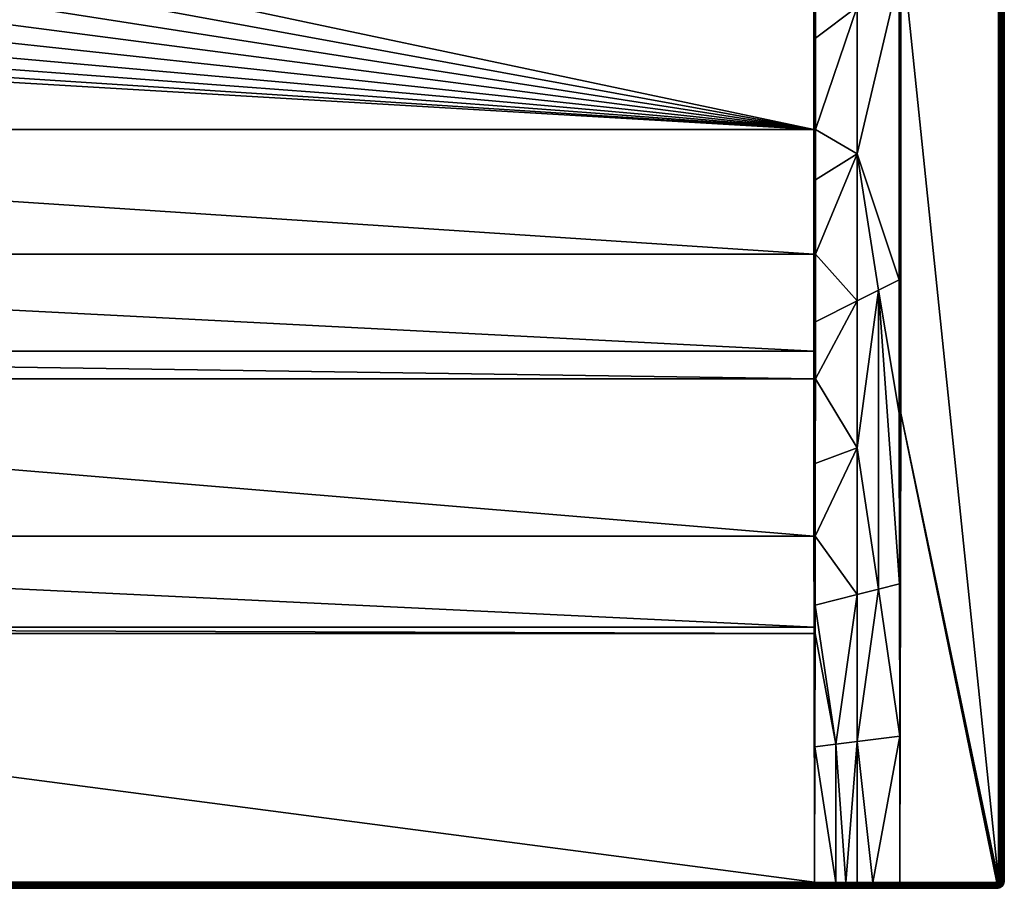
# Model space of a CAD drawing. Header units: centimetres. Extents: x 0 to 1200, y -700 to 0.
# Tile 18 of 19: x 681 to 1200, y -700 to -242. Entities that reach past the tile are written whole.
import ezdxf

# ---------------------------------------------------------------- set-up
doc = ezdxf.new("R2010")
doc.units = ezdxf.units.CM
doc.layers.get('0').update_dxf_attribs({"color": 133})

msp = doc.modelspace()

# ---------------------------------------------------------------- meshes
at = {"color": 254}
mesh = msp.add_polyface(dxfattribs=at)
corners = [(1122.51, -86.23, 22.5), (1113.66, -93.5, 19.55), (1122.5, -235.31, 22.5), (1111.73, -95.3, 18.91), (1144.54, -67.77, 29.85), (1136.03, -74.98, 27.01), (1144.54, -199.08, 29.85), (1130.51, -79.65, 25.17), (1123.85, -85.12, 22.95), (1200, -4, 27), (1200, -696, 0), (1200, -4, 0), (1145.49, -199.08, 30), (1197, -4, 30), (1145.49, -67.77, 30), (1127.81, -66.56, 26.38), (1117.22, -78.3, 22.42), (1119.49, -80.51, 22.24), (1133.44, -72.19, 26.38), (1144.45, -65.06, 29.88), (1121.7, -82.78, 22.42), (1110.03, -93.45, 18.49), (1106.55, -89.97, 18.49), (1108.31, -91.69, 18.35), (1099.06, -101.84, 15.08), (1114.87, -76.14, 22.95), (1119.99, -69.97, 25.01), (1125.04, -63.98, 27.01), (1130.66, -69.34, 26.16), (1144.87, -65, 29.97), (1145.01, -67.77, 29.96), (1145.01, -199.08, 29.96), (1197.47, -696, 29.96), (1197.47, -4, 29.96), (1197.93, -696, 29.85), (1197.93, -4, 29.85), (1198.36, -696, 29.67), (1198.36, -4, 29.67), (1198.76, -696, 29.43), (1198.76, -4, 29.43), (1199.12, -696, 29.12), (1199.12, -4, 29.12), (1199.43, -696, 28.76), (1199.43, -4, 28.76), (1199.67, -696, 28.36), (1199.67, -4, 28.36), (1199.85, -696, 27.93), (1199.85, -4, 27.93), (1199.96, -696, 27.47), (1199.96, -4, 27.47), (1200, -696, 27)]
mesh.append_faces([[corners[k] for k in face] for face in [(0, 1, 2, 0), (2, 1, 3, 2), (4, 5, 6, 4), (6, 5, 7, 6), (6, 7, 8, 6), (2, 6, 0, 2), (0, 6, 8, 0), (9, 10, 11, 9), (12, 13, 14, 12), (15, 16, 17, 15), (7, 5, 18, 7), (18, 5, 4, 18), (18, 4, 19, 18), (8, 20, 0, 8), (0, 20, 21, 0), (0, 21, 1, 0), (16, 22, 17, 16), (17, 22, 23, 17), (17, 23, 20, 17), (20, 23, 24, 20), (20, 24, 21, 20), (25, 22, 16, 25), (25, 16, 26, 25), (26, 16, 15, 26), (26, 15, 27, 26), (8, 7, 20, 8), (20, 7, 18, 20), (20, 18, 17, 20), (17, 18, 28, 17), (17, 28, 15, 17), (29, 4, 30, 29), (6, 31, 4, 6), (4, 31, 30, 4), (31, 12, 14, 31), (31, 14, 30, 31), (13, 32, 33, 13), (33, 34, 35, 33), (35, 36, 37, 35), (37, 38, 39, 37), (39, 40, 41, 39), (41, 42, 43, 41), (43, 44, 45, 43), (45, 46, 47, 45), (47, 48, 49, 47), (49, 50, 9, 49)]], dxfattribs={"vtx3": -1, "color": 254})
mesh = msp.add_polyface(dxfattribs=at)
corners = [(1133.75, -384.63, 26.58), (1144.6, -379.2, 29.89), (1122.5, -312.79, 22.55), (1144.55, -218.83, 29.85), (1122.5, -235.31, 22.5), (1144.54, -199.08, 29.85), (1122.5, -622.58, 27.93), (1144.88, -619.77, 29.97), (1133.75, -542.33, 28), (1144.76, -539.56, 29.94), (1144.63, -449.44, 29.9), (1122.5, -467.72, 24.36), (1100.33, -514.28, 20.38), (1122.5, -545.16, 26), (1122.5, -390.26, 23.16), (1100.42, -431.39, 17.29), (1111.25, -624, 26.89), (1100.46, -365.73, 15.72), (1200, -696, 27), (1200, -696, 0), (1200, -4, 27), (1145.38, -449.44, 30), (1145, -697, 30), (1196, -697, 30), (1196.71, -696.71, 30), (1196.81, -696.59, 30), (1196.89, -696.45, 30), (1196.95, -696.31, 30), (1197, -696, 30), (1145.49, -199.08, 30), (1197, -4, 30), (1145, -449.44, 29.98), (1145.01, -199.08, 29.96), (1197.47, -696, 29.96), (1197.47, -4, 29.96), (1197.93, -696, 29.85), (1197.93, -4, 29.85), (1198.36, -696, 29.67), (1198.36, -4, 29.67), (1198.76, -696, 29.43), (1198.76, -4, 29.43), (1199.12, -696, 29.12), (1199.12, -4, 29.12), (1199.43, -696, 28.76), (1199.43, -4, 28.76), (1199.67, -696, 28.36), (1199.67, -4, 28.36), (1199.85, -696, 27.93), (1199.85, -4, 27.93), (1199.96, -696, 27.47), (1199.96, -4, 27.47)]
mesh.append_faces([[corners[k] for k in face] for face in [(0, 1, 2, 0), (2, 1, 3, 2), (2, 3, 4, 2), (4, 3, 5, 4), (6, 7, 8, 6), (8, 7, 9, 8), (8, 9, 0, 8), (0, 9, 10, 0), (0, 10, 1, 0), (11, 12, 13, 11), (14, 15, 11, 14), (16, 6, 13, 16), (13, 6, 8, 13), (13, 8, 11, 13), (11, 8, 0, 11), (11, 0, 14, 11), (14, 0, 2, 14), (14, 2, 17, 14), (18, 19, 20, 18), (21, 22, 23, 21), (24, 25, 21, 24), (21, 25, 26, 21), (26, 27, 21, 26), (21, 27, 28, 21), (21, 28, 29, 21), (29, 28, 30, 29), (7, 22, 31, 7), (7, 31, 9, 7), (5, 3, 32, 5), (32, 3, 1, 32), (32, 1, 31, 32), (31, 1, 10, 31), (31, 10, 9, 31), (22, 21, 31, 22), (31, 21, 29, 31), (31, 29, 32, 31), (30, 28, 33, 30), (34, 33, 35, 34), (36, 35, 37, 36), (38, 37, 39, 38), (40, 39, 41, 40), (42, 41, 43, 42), (44, 43, 45, 44), (46, 45, 47, 46), (48, 47, 49, 48), (50, 49, 18, 50)]], dxfattribs={"vtx3": -1, "color": 254})
mesh = msp.add_polyface(dxfattribs=at)
corners = [(663.52, -232.03, 15), (657.19, -242.3, 15), (1099.51, -300, 15), (1099.51, -237.16, 15), (671.07, -196.98, 15), (670.56, -209.04, 15), (668.02, -220.83, 15), (649.22, -251.36, 15), (639.84, -258.94, 15), (629.3, -264.82, 15), (617.93, -268.84, 15), (606.03, -270.88, 15), (100.49, -300, 15), (1099.52, -365.73, 15.57), (1100.46, -326.55, 15.38), (1122.5, -312.79, 22.55), (1100.46, -300, 15.15), (1122.5, -235.31, 22.5), (1100.46, -237.16, 15.15), (1100.46, -251.8, 15.15), (1100.46, -365.73, 15.72), (668.72, -202.92, 14.4), (668.47, -208.77, 14.4), (668.96, -208.83, 14.66), (667.24, -214.49, 14.4), (666.01, -220.21, 14.4), (666.48, -220.36, 14.66), (663.82, -225.65, 14.4), (662.08, -231.3, 14.66), (662.54, -231.53, 14.85), (666.97, -220.51, 14.85), (663.03, -231.78, 14.96), (669.48, -208.9, 14.85), (667.49, -220.67, 14.96), (670.01, -208.97, 14.96), (1099.99, -300, 15.04), (1099.99, -365.73, 15.61), (1099.99, -237.16, 15.04), (1100.46, -105.86, 15.15)]
mesh.append_faces([[corners[k] for k in face] for face in [(0, 1, 2, 0), (3, 4, 5, 3), (3, 5, 2, 3), (2, 5, 6, 2), (2, 6, 0, 2), (1, 7, 2, 1), (2, 7, 8, 2), (2, 8, 9, 2), (9, 10, 2, 9), (2, 10, 11, 2), (2, 11, 12, 2), (2, 12, 13, 2), (14, 15, 16, 14), (16, 15, 17, 16), (17, 18, 19, 17), (17, 19, 16, 17), (20, 15, 14, 20), (21, 22, 23, 21), (24, 25, 26, 24), (25, 27, 26, 25), (26, 27, 28, 26), (26, 28, 29, 26), (22, 24, 23, 22), (23, 24, 26, 23), (23, 26, 30, 23), (30, 26, 29, 30), (30, 29, 31, 30), (32, 23, 30, 32), (32, 30, 33, 32), (33, 30, 31, 33), (33, 31, 0, 33), (34, 32, 33, 34), (34, 33, 6, 34), (6, 33, 0, 6), (5, 34, 6, 5), (16, 35, 14, 16), (14, 35, 36, 14), (14, 36, 20, 14), (13, 36, 35, 13), (13, 35, 2, 13), (16, 19, 35, 16), (35, 19, 37, 35), (37, 3, 2, 37), (37, 2, 35, 37), (19, 18, 37, 19), (37, 18, 38, 37)]], dxfattribs={"vtx3": -1, "color": 254})
mesh = msp.add_polyface(dxfattribs=at)
corners = [(583.41, -246.94, 2.6), (571.57, -262.9, 14.4), (577.09, -264.85, 14.4), (587.41, -248.36, 2.6), (582.61, -266.8, 14.4), (591.59, -249.07, 2.6), (588.38, -267.79, 14.4), (595.76, -249.79, 2.6), (594.15, -268.78, 14.4), (600, -249.97, 2.6), (600, -268.78, 14.4), (594.1, -269.27, 14.66), (582.48, -267.28, 14.66), (571.36, -263.35, 14.66), (566.45, -260.05, 14.4), (561.34, -257.19, 14.4), (561.07, -257.6, 14.66), (556.79, -253.52, 14.4), (560.78, -258.03, 14.85), (551.53, -250.57, 14.85), (571.15, -263.83, 14.85), (560.47, -258.48, 14.96), (551.16, -250.96, 14.96), (550.78, -251.36, 15), (582.35, -267.78, 14.85), (570.93, -264.32, 14.96), (560.16, -258.94, 15), (605.9, -269.27, 14.66), (594.06, -269.79, 14.85), (582.21, -268.31, 14.96), (570.7, -264.82, 15), (605.94, -269.79, 14.85), (594.01, -270.33, 14.96), (582.07, -268.84, 15), (605.99, -270.33, 14.96), (593.97, -270.88, 15), (1099.99, -697.32, 29.81), (100.01, -697.32, 29.81), (100.01, -697.8, 29.72), (1099.99, -697.8, 29.72), (100.01, -698.26, 29.55), (1099.99, -698.26, 29.55), (100.01, -698.68, 29.31), (1099.99, -698.68, 29.31), (100.01, -699.06, 29.01)]
mesh.append_faces([[corners[k] for k in face] for face in [(0, 1, 2, 0), (3, 2, 4, 3), (5, 4, 6, 5), (7, 6, 8, 7), (9, 8, 10, 9), (10, 8, 11, 10), (6, 4, 12, 6), (2, 1, 13, 2), (14, 15, 16, 14), (15, 17, 16, 15), (1, 14, 13, 1), (13, 14, 16, 13), (13, 16, 18, 13), (18, 16, 19, 18), (4, 2, 12, 4), (12, 2, 13, 12), (12, 13, 20, 12), (20, 13, 18, 20), (20, 18, 21, 20), (21, 18, 22, 21), (21, 22, 23, 21), (8, 6, 11, 8), (11, 6, 12, 11), (11, 12, 24, 11), (24, 12, 20, 24), (24, 20, 25, 24), (25, 20, 21, 25), (25, 21, 26, 25), (26, 21, 23, 26), (27, 11, 28, 27), (28, 11, 24, 28), (28, 24, 29, 28), (29, 24, 25, 29), (29, 25, 30, 29), (30, 25, 26, 30), (31, 28, 32, 31), (32, 28, 29, 32), (32, 29, 33, 32), (33, 29, 30, 33), (34, 32, 35, 34), (35, 32, 33, 35), (36, 37, 38, 36), (39, 38, 40, 39), (41, 40, 42, 41), (43, 42, 44, 43)]], dxfattribs={"vtx3": -1, "color": 254})
mesh = msp.add_polyface(dxfattribs=at)
corners = [(604.24, -249.79, 2.6), (600, -268.78, 14.4), (605.85, -268.78, 14.4), (1099.52, -365.73, 15.57), (100.49, -300, 15), (100.48, -365.73, 15.57), (1099.55, -416.84, 16.81), (100.45, -416.84, 16.81), (1099.56, -431.39, 17.16), (100.44, -431.39, 17.16), (1099.66, -514.28, 20.3), (100.34, -514.28, 20.3), (1099.74, -562.25, 22.57), (100.26, -562.25, 22.57), (1099.74, -565.66, 22.73), (100.26, -565.66, 22.73), (1100, -696.83, 29.82), (100, -696.83, 29.82), (633.55, -260.05, 14.4), (628.43, -262.9, 14.4), (628.64, -263.35, 14.66), (622.91, -264.85, 14.4), (617.39, -266.8, 14.4), (617.52, -267.28, 14.66), (611.62, -267.79, 14.4), (605.9, -269.27, 14.66), (594.1, -269.27, 14.66), (605.94, -269.79, 14.85), (594.06, -269.79, 14.85), (617.65, -267.78, 14.85), (605.99, -270.33, 14.96), (594.01, -270.33, 14.96), (638.93, -257.6, 14.66), (628.85, -263.83, 14.85), (617.79, -268.31, 14.96), (606.03, -270.88, 15), (593.97, -270.88, 15), (639.22, -258.03, 14.85), (629.07, -264.32, 14.96), (617.93, -268.84, 15), (639.53, -258.48, 14.96), (629.3, -264.82, 15), (639.84, -258.94, 15), (100.01, -697.32, 29.81), (1099.99, -699.06, 29.01), (100.01, -699.06, 29.01), (100.01, -699.39, 28.64), (1099.99, -699.39, 28.64), (100.01, -699.65, 28.23), (1099.99, -699.65, 28.23), (100.01, -699.84, 27.79), (1099.99, -699.84, 27.79), (100.01, -699.96, 27.31), (1099.99, -699.96, 27.31), (100.01, -700, 26.83)]
mesh.append_faces([[corners[k] for k in face] for face in [(0, 1, 2, 0), (3, 4, 5, 3), (6, 5, 7, 6), (8, 7, 9, 8), (10, 9, 11, 10), (12, 11, 13, 12), (14, 13, 15, 14), (16, 15, 17, 16), (18, 19, 20, 18), (21, 22, 23, 21), (24, 2, 25, 24), (2, 1, 25, 2), (25, 1, 26, 25), (22, 24, 23, 22), (23, 24, 25, 23), (23, 25, 27, 23), (27, 25, 28, 27), (19, 21, 20, 19), (20, 21, 23, 20), (20, 23, 29, 20), (29, 23, 27, 29), (29, 27, 30, 29), (30, 27, 31, 30), (32, 18, 20, 32), (32, 20, 33, 32), (33, 20, 29, 33), (33, 29, 34, 33), (34, 29, 30, 34), (34, 30, 35, 34), (35, 30, 36, 35), (37, 32, 33, 37), (37, 33, 38, 37), (38, 33, 34, 38), (38, 34, 39, 38), (39, 34, 35, 39), (40, 37, 38, 40), (40, 38, 41, 40), (41, 38, 39, 41), (42, 40, 41, 42), (16, 17, 43, 16), (44, 45, 46, 44), (47, 46, 48, 47), (49, 48, 50, 49), (51, 50, 52, 51), (53, 52, 54, 53)]], dxfattribs={"vtx3": -1, "color": 254})
mesh = msp.add_polyface(dxfattribs=at)
corners = [(1099.52, -365.73, 15.57), (100.48, -365.73, 15.57), (1099.55, -416.84, 16.81), (100.45, -416.84, 16.81), (1099.56, -431.39, 17.16), (100.44, -431.39, 17.16), (1099.66, -514.28, 20.3), (100.34, -514.28, 20.3), (1099.74, -562.25, 22.57), (100.26, -562.25, 22.57), (1099.74, -565.66, 22.73), (100.26, -565.66, 22.73), (1100, -696.83, 29.82), (1111.25, -624, 26.89), (1100.14, -625.39, 25.98), (1111.25, -696.88, 29.87), (1122.5, -545.16, 26), (1100.33, -514.28, 20.38), (1100.28, -550.74, 22.08), (1100.25, -565.65, 22.77), (1100.46, -365.73, 15.72), (1100.44, -401.31, 16.57), (1122.5, -390.26, 23.16), (1100.42, -431.39, 17.29), (1122.5, -467.72, 24.36), (1100.37, -476.04, 18.95), (1116.42, -696.9, 29.89), (1122.5, -622.58, 27.93), (1100, -565.65, 22.74), (1100, -514.28, 20.32), (1099.99, -431.39, 17.19), (1099.99, -365.73, 15.61), (1099.99, -697.32, 29.81), (1100.01, -697.8, 29.72), (1100.01, -697.32, 29.81), (1116.42, -697.85, 29.77), (1116.42, -697.38, 29.87), (100.01, -697.32, 29.81)]
mesh.append_faces([[corners[k] for k in face] for face in [(0, 1, 2, 0), (2, 3, 4, 2), (4, 5, 6, 4), (6, 7, 8, 6), (8, 9, 10, 8), (10, 11, 12, 10), (13, 14, 15, 13), (15, 14, 12, 15), (16, 17, 18, 16), (16, 18, 13, 16), (13, 18, 19, 13), (13, 19, 14, 13), (20, 21, 22, 20), (22, 21, 23, 22), (24, 23, 25, 24), (24, 25, 17, 24), (15, 26, 13, 15), (13, 26, 27, 13), (12, 14, 28, 12), (14, 19, 28, 14), (28, 19, 18, 28), (28, 18, 29, 28), (18, 17, 29, 18), (29, 17, 25, 29), (29, 25, 30, 29), (10, 12, 28, 10), (10, 28, 8, 10), (8, 28, 29, 8), (8, 29, 6, 8), (6, 29, 30, 6), (6, 30, 4, 6), (25, 23, 30, 25), (30, 23, 21, 30), (30, 21, 31, 30), (20, 31, 21, 20), (4, 30, 2, 4), (2, 30, 31, 2), (2, 31, 0, 2), (32, 33, 34, 32), (32, 34, 12, 32), (15, 12, 34, 15), (34, 35, 36, 34), (34, 36, 15, 34), (15, 36, 26, 15), (12, 37, 32, 12)]], dxfattribs={"vtx3": -1, "color": 254})
mesh = msp.add_polyface(dxfattribs=at)
corners = [(1116.42, -696.9, 29.89), (1122.5, -696.92, 29.92), (1122.5, -622.58, 27.93), (1130.71, -696.95, 29.95), (1145, -697, 30), (1144.88, -619.77, 29.97), (1196.95, -696.31, 30), (1196.99, -696.16, 30), (1197, -696, 30), (1196.45, -696.89, 30), (1196.71, -696.71, 30), (1145.38, -449.44, 30), (1196.31, -696.95, 30), (1196, -697, 30), (1199.95, -696.63, 27), (1199.95, -696.63, 0), (1200, -696, 0), (1200, -696, 27), (1196.81, -696.59, 30), (1197.19, -696.86, 29.96), (1196.89, -696.45, 30), (1197.31, -696.67, 29.96), (1197.4, -696.45, 29.96), (1197.45, -696.23, 29.96), (1197.47, -696, 29.96), (1197.72, -696.87, 29.85), (1197.83, -696.6, 29.85), (1197.9, -696.3, 29.85), (1197.93, -696, 29.85), (1198.25, -696.73, 29.67), (1198.33, -696.37, 29.67), (1198.36, -696, 29.67), (1198.63, -696.85, 29.43), (1198.73, -696.43, 29.43), (1198.76, -696, 29.43), (1198.97, -696.96, 29.12), (1199.08, -696.49, 29.12), (1199.12, -696, 29.12), (1199.26, -697.06, 28.76), (1199.38, -696.54, 28.76), (1199.43, -696, 28.76), (1199.63, -696.57, 28.36), (1199.67, -696, 28.36), (1199.81, -696.6, 27.93), (1199.85, -696, 27.93), (1199.91, -696.62, 27.47), (1199.96, -696, 27.47)]
mesh.append_faces([[corners[k] for k in face] for face in [(0, 1, 2, 0), (3, 4, 5, 3), (1, 3, 2, 1), (2, 3, 5, 2), (6, 7, 8, 6), (9, 10, 11, 9), (9, 11, 12, 9), (12, 11, 13, 12), (14, 15, 16, 14), (14, 16, 17, 14), (18, 19, 20, 18), (20, 19, 21, 20), (20, 21, 6, 20), (6, 21, 22, 6), (6, 22, 7, 6), (7, 22, 23, 7), (7, 23, 8, 7), (8, 23, 24, 8), (21, 25, 22, 21), (22, 25, 26, 22), (22, 26, 23, 22), (23, 26, 27, 23), (23, 27, 24, 23), (24, 27, 28, 24), (26, 29, 27, 26), (27, 29, 30, 27), (27, 30, 28, 27), (28, 30, 31, 28), (30, 32, 33, 30), (30, 33, 31, 30), (31, 33, 34, 31), (33, 35, 36, 33), (33, 36, 34, 33), (34, 36, 37, 34), (36, 38, 39, 36), (36, 39, 37, 36), (37, 39, 40, 37), (39, 41, 40, 39), (40, 41, 42, 40), (41, 43, 42, 41), (42, 43, 44, 42), (43, 45, 44, 43), (44, 45, 46, 44), (45, 14, 46, 45), (46, 14, 17, 46)]], dxfattribs={"vtx3": -1, "color": 254})
mesh = msp.add_polyface(dxfattribs=at)
corners = [(100.01, -700, 26.83), (4, -700, 0), (1099.99, -700, 26.83), (99.98, -700, 26.83), (99.98, -699.96, 27.31), (100.01, -699.96, 27.31), (99.98, -699.84, 27.79), (100.01, -699.84, 27.79), (99.99, -699.65, 28.23), (100.01, -699.65, 28.23), (99.99, -699.39, 28.64), (100.01, -699.39, 28.64), (99.99, -699.06, 29.01), (100.01, -699.06, 29.01), (99.99, -698.68, 29.31), (100.01, -698.68, 29.31), (99.99, -698.26, 29.55), (100.01, -698.26, 29.55), (99.99, -697.8, 29.72), (100.01, -697.8, 29.72), (99.99, -697.32, 29.81), (100.01, -697.32, 29.81), (100, -696.83, 29.82), (85.7, -699.96, 27.37), (85.69, -700, 26.89), (88.75, -696.88, 29.87), (85.71, -697.37, 29.86), (85.71, -697.84, 29.77), (85.71, -696.89, 29.88), (71.42, -697.88, 29.81), (85.7, -698.29, 29.59), (71.42, -698.33, 29.63), (85.7, -698.71, 29.35), (71.42, -698.73, 29.39), (85.7, -699.08, 29.05), (71.42, -699.1, 29.08), (85.7, -699.4, 28.68), (71.41, -699.41, 28.72), (85.7, -699.66, 28.28), (85.7, -699.85, 27.83)]
mesh.append_faces([[corners[k] for k in face] for face in [(0, 1, 2, 0), (3, 0, 4, 3), (4, 0, 5, 4), (4, 5, 6, 4), (6, 5, 7, 6), (6, 7, 8, 6), (8, 7, 9, 8), (8, 9, 10, 8), (10, 9, 11, 10), (10, 11, 12, 10), (12, 11, 13, 12), (12, 13, 14, 12), (14, 13, 15, 14), (14, 15, 16, 14), (16, 15, 17, 16), (16, 17, 18, 16), (18, 17, 19, 18), (18, 19, 20, 18), (20, 19, 21, 20), (20, 21, 22, 20), (23, 24, 3, 23), (20, 25, 26, 20), (16, 18, 27, 16), (26, 27, 18, 26), (26, 18, 20, 26), (28, 26, 25, 28), (27, 29, 30, 27), (27, 30, 16, 27), (16, 30, 14, 16), (30, 31, 32, 30), (30, 32, 14, 30), (14, 32, 12, 14), (32, 33, 34, 32), (32, 34, 12, 32), (12, 34, 10, 12), (34, 35, 36, 34), (34, 36, 10, 34), (10, 36, 8, 10), (36, 37, 38, 36), (36, 38, 8, 36), (8, 38, 6, 8), (38, 39, 6, 38), (6, 39, 4, 6), (39, 23, 4, 39), (4, 23, 3, 4)]], dxfattribs={"vtx3": -1, "color": 254})
mesh = msp.add_polyface(dxfattribs=at)
corners = [(1099.99, -700, 26.83), (4, -700, 0), (1196, -700, 0), (1100.02, -700, 26.83), (1130.72, -700, 26.95), (1116.43, -700, 26.89), (1099.99, -699.96, 27.31), (1100.02, -699.96, 27.31), (1099.99, -699.84, 27.79), (1100.02, -699.84, 27.79), (1099.99, -699.65, 28.23), (1100.01, -699.65, 28.23), (1099.99, -699.39, 28.64), (1100.01, -699.39, 28.64), (1099.99, -699.06, 29.01), (1100.01, -699.06, 29.01), (1099.99, -698.68, 29.31), (1100.01, -698.68, 29.31), (1099.99, -698.26, 29.55), (1100.01, -698.26, 29.55), (1099.99, -697.8, 29.72), (1100.01, -697.8, 29.72), (1099.99, -697.32, 29.81), (1116.43, -699.96, 27.37), (1116.43, -699.85, 27.84), (1116.43, -699.66, 28.28), (1116.42, -699.4, 28.69), (1116.42, -699.08, 29.05), (1116.42, -698.71, 29.36), (1116.42, -698.3, 29.6), (1116.42, -697.85, 29.77), (1100.01, -697.32, 29.81), (100.01, -697.8, 29.72), (100.01, -698.26, 29.55), (100.01, -698.68, 29.31), (100.01, -699.06, 29.01), (100.01, -699.39, 28.64), (100.01, -699.65, 28.23), (100.01, -699.84, 27.79), (100.01, -699.96, 27.31), (100.01, -700, 26.83)]
mesh.append_faces([[corners[k] for k in face] for face in [(0, 1, 2, 0), (3, 4, 5, 3), (0, 3, 6, 0), (6, 3, 7, 6), (6, 7, 8, 6), (8, 7, 9, 8), (8, 9, 10, 8), (10, 9, 11, 10), (10, 11, 12, 10), (12, 11, 13, 12), (12, 13, 14, 12), (14, 13, 15, 14), (14, 15, 16, 14), (16, 15, 17, 16), (16, 17, 18, 16), (18, 17, 19, 18), (18, 19, 20, 18), (20, 19, 21, 20), (20, 21, 22, 20), (3, 5, 7, 3), (7, 5, 23, 7), (7, 23, 9, 7), (9, 23, 24, 9), (9, 24, 11, 9), (11, 24, 25, 11), (11, 25, 13, 11), (13, 25, 26, 13), (13, 26, 15, 13), (15, 26, 27, 15), (15, 27, 17, 15), (17, 27, 28, 17), (17, 28, 19, 17), (19, 28, 29, 19), (19, 29, 21, 19), (21, 29, 30, 21), (21, 30, 31, 21), (22, 32, 20, 22), (20, 33, 18, 20), (18, 34, 16, 18), (16, 35, 14, 16), (14, 36, 12, 14), (12, 37, 10, 12), (10, 38, 8, 10), (8, 39, 6, 8), (6, 40, 0, 6)]], dxfattribs={"vtx3": -1, "color": 254})
mesh = msp.add_polyface(dxfattribs=at)
corners = [(1099.99, -700, 26.83), (1196, -700, 0), (1100.02, -700, 26.83), (1130.72, -700, 26.95), (1144.99, -697.93, 29.85), (1144.99, -697.91, 29.86), (1130.71, -697.42, 29.92), (1130.71, -698.33, 29.64), (1130.71, -698.74, 29.39), (1145, -698.76, 29.43), (1145, -698.75, 29.44), (1145, -698.36, 29.67), (1130.71, -697.89, 29.81), (1145, -698.34, 29.68), (1130.71, -699.1, 29.09), (1130.71, -699.41, 28.73), (1145, -699.43, 28.76), (1145, -699.42, 28.77), (1145, -699.12, 29.12), (1145, -699.11, 29.13), (1130.71, -699.67, 28.32), (1130.71, -699.85, 27.89), (1145, -699.85, 27.93), (1145, -699.67, 28.37), (1145.01, -700, 27), (1130.72, -699.96, 27.42), (1145, -699.96, 27.47), (1116.43, -700, 26.89), (1116.43, -699.96, 27.37), (1116.43, -699.85, 27.84), (1116.43, -699.66, 28.28), (1116.42, -699.4, 28.69), (1116.42, -699.08, 29.05), (1116.42, -698.71, 29.36), (1116.42, -698.3, 29.6), (1116.42, -697.85, 29.77), (1116.42, -697.38, 29.87), (1145.01, -697.93, 29.85), (1145.01, -697.91, 29.86), (1145.01, -697.47, 29.96), (1196, -698.36, 29.67)]
mesh.append_faces([[corners[k] for k in face] for face in [(0, 1, 2, 0), (2, 1, 3, 2), (4, 5, 6, 4), (7, 8, 9, 7), (9, 10, 7, 9), (7, 10, 11, 7), (7, 11, 12, 7), (12, 11, 13, 12), (12, 13, 4, 12), (14, 15, 16, 14), (16, 17, 14, 16), (14, 17, 18, 14), (14, 18, 8, 14), (8, 18, 19, 8), (8, 19, 9, 8), (20, 21, 22, 20), (20, 22, 23, 20), (20, 23, 15, 20), (15, 23, 16, 15), (3, 24, 25, 3), (25, 24, 26, 25), (25, 26, 21, 25), (21, 26, 22, 21), (27, 3, 28, 27), (28, 3, 25, 28), (28, 25, 29, 28), (29, 25, 21, 29), (29, 21, 30, 29), (30, 21, 20, 30), (30, 20, 31, 30), (31, 20, 15, 31), (31, 15, 32, 31), (32, 15, 14, 32), (32, 14, 33, 32), (33, 14, 8, 33), (33, 8, 34, 33), (34, 8, 7, 34), (34, 7, 35, 34), (35, 7, 12, 35), (35, 12, 36, 35), (4, 13, 37, 4), (4, 37, 5, 4), (5, 37, 38, 5), (5, 38, 39, 5), (13, 11, 40, 13)]], dxfattribs={"vtx3": -1, "color": 254})
mesh = msp.add_polyface(dxfattribs=at)
corners = [(1196.59, -696.81, 30), (1196.71, -696.71, 30), (1196.45, -696.89, 30), (1196.31, -696.95, 30), (1196, -697, 30), (1196.16, -696.99, 30), (1122.5, -696.92, 29.92), (1116.42, -696.9, 29.89), (1116.42, -697.38, 29.87), (1130.71, -697.42, 29.92), (1130.71, -697.89, 29.81), (1144.99, -697.93, 29.85), (1144.99, -697.91, 29.86), (1144.99, -697.47, 29.96), (1130.71, -696.95, 29.95), (1144.99, -697.44, 29.97), (1145, -697, 30), (1145.01, -697.44, 29.97), (1145.01, -697.47, 29.96), (1196, -697.47, 29.96), (1145.01, -697.91, 29.86), (1196, -697.93, 29.85), (1196.23, -697.45, 29.96), (1196.45, -697.4, 29.96), (1196.67, -697.31, 29.96), (1196.86, -697.19, 29.96), (1197.04, -697.04, 29.96), (1196.81, -696.59, 30), (1197.19, -696.86, 29.96), (1196.3, -697.9, 29.85), (1196.59, -697.83, 29.85), (1196.88, -697.72, 29.85), (1197.13, -697.56, 29.85), (1197.36, -697.36, 29.85), (1197.56, -697.13, 29.85), (1197.31, -696.67, 29.96), (1197.39, -697.91, 29.67)]
mesh.append_faces([[corners[k] for k in face] for face in [(0, 1, 2, 0), (3, 4, 5, 3), (6, 7, 8, 6), (9, 10, 11, 9), (9, 12, 13, 9), (9, 13, 14, 9), (14, 13, 15, 14), (14, 15, 16, 14), (8, 10, 9, 8), (8, 9, 6, 8), (6, 9, 14, 6), (17, 16, 15, 17), (17, 15, 18, 17), (18, 15, 13, 18), (18, 13, 12, 18), (16, 17, 4, 16), (4, 17, 19, 4), (17, 18, 19, 17), (19, 18, 20, 19), (19, 20, 21, 19), (4, 19, 5, 4), (5, 19, 22, 5), (5, 22, 3, 5), (3, 22, 23, 3), (3, 23, 2, 3), (2, 23, 24, 2), (2, 24, 0, 2), (0, 24, 25, 0), (0, 25, 1, 0), (1, 25, 26, 1), (1, 26, 27, 1), (27, 26, 28, 27), (19, 21, 22, 19), (22, 21, 29, 22), (22, 29, 23, 22), (23, 29, 30, 23), (23, 30, 24, 23), (24, 30, 31, 24), (24, 31, 25, 24), (25, 31, 32, 25), (25, 32, 26, 25), (26, 32, 33, 26), (26, 33, 28, 26), (28, 34, 35, 28), (32, 36, 33, 32)]], dxfattribs={"vtx3": -1, "color": 254})
mesh = msp.add_polyface(dxfattribs=at)
corners = [(1196, -700, 27), (1145.01, -700, 27), (1196, -700, 0), (1130.72, -700, 26.95), (1196.63, -699.95, 0), (1196.63, -699.95, 27), (1196, -699.96, 27.47), (1145.01, -697.91, 29.86), (1145.01, -697.93, 29.85), (1196, -697.93, 29.85), (1145, -698.34, 29.68), (1196, -698.36, 29.67), (1145, -698.36, 29.67), (1145, -698.75, 29.44), (1196, -698.76, 29.43), (1145, -698.76, 29.43), (1145, -699.11, 29.13), (1196, -699.12, 29.12), (1145, -699.12, 29.12), (1145, -699.42, 28.77), (1196, -699.43, 28.76), (1145, -699.43, 28.76), (1145, -699.67, 28.37), (1196, -699.67, 28.36), (1145, -699.85, 27.93), (1196, -699.85, 27.93), (1145, -699.96, 27.47), (1196.3, -697.9, 29.85), (1196.37, -698.33, 29.67), (1196.59, -697.83, 29.85), (1196.73, -698.25, 29.67), (1196.43, -698.73, 29.43), (1196.49, -699.08, 29.12), (1196.85, -698.63, 29.43), (1196.54, -699.38, 28.76), (1196.96, -698.97, 29.12), (1196.58, -699.63, 28.36), (1196.6, -699.81, 27.93), (1196.62, -699.91, 27.47)]
mesh.append_faces([[corners[k] for k in face] for face in [(0, 1, 2, 0), (2, 1, 3, 2), (0, 2, 4, 0), (0, 4, 5, 0), (1, 0, 6, 1), (7, 8, 9, 7), (9, 8, 10, 9), (9, 10, 11, 9), (11, 12, 13, 11), (11, 13, 14, 11), (13, 15, 14, 13), (14, 15, 16, 14), (14, 16, 17, 14), (16, 18, 17, 16), (17, 18, 19, 17), (17, 19, 20, 17), (19, 21, 20, 19), (20, 21, 22, 20), (20, 22, 23, 20), (23, 22, 24, 23), (23, 24, 25, 23), (25, 24, 26, 25), (25, 26, 6, 25), (6, 26, 1, 6), (9, 11, 27, 9), (27, 11, 28, 27), (27, 28, 29, 27), (29, 28, 30, 29), (11, 14, 28, 11), (28, 14, 31, 28), (28, 31, 30, 28), (14, 17, 31, 14), (31, 17, 32, 31), (31, 32, 33, 31), (17, 20, 32, 17), (32, 20, 34, 32), (32, 34, 35, 32), (20, 23, 34, 20), (34, 23, 36, 34), (23, 25, 36, 23), (36, 25, 37, 36), (25, 6, 37, 25), (37, 6, 38, 37), (6, 0, 38, 6), (38, 0, 5, 38)]], dxfattribs={"vtx3": -1, "color": 254})
mesh = msp.add_polyface(dxfattribs=at)
corners = [(1196.63, -699.95, 27), (1196.63, -699.95, 0), (1197.24, -699.8, 0), (1197.24, -699.8, 27), (1197.82, -699.56, 0), (1197.82, -699.56, 27), (1196.59, -697.83, 29.85), (1196.73, -698.25, 29.67), (1196.88, -697.72, 29.85), (1197.07, -698.1, 29.67), (1197.13, -697.56, 29.85), (1197.39, -697.91, 29.67), (1196.43, -698.73, 29.43), (1196.85, -698.63, 29.43), (1197.26, -698.46, 29.43), (1197.62, -698.24, 29.43), (1197.67, -697.67, 29.67), (1197.95, -697.95, 29.43), (1196.49, -699.08, 29.12), (1196.96, -698.97, 29.12), (1197.42, -698.78, 29.12), (1197.83, -698.53, 29.12), (1196.54, -699.38, 28.76), (1197.06, -699.26, 28.76), (1197.56, -699.05, 28.76), (1198.01, -698.77, 28.76), (1196.58, -699.63, 28.36), (1197.13, -699.49, 28.36), (1197.67, -699.27, 28.36), (1196.6, -699.81, 27.93), (1197.19, -699.66, 27.93), (1197.75, -699.43, 27.93), (1198.16, -698.97, 28.36), (1196.62, -699.91, 27.47), (1197.22, -699.77, 27.47), (1197.8, -699.53, 27.47), (1198.27, -699.12, 27.93)]
mesh.append_faces([[corners[k] for k in face] for face in [(0, 1, 2, 0), (0, 2, 3, 0), (3, 2, 4, 3), (3, 4, 5, 3), (6, 7, 8, 6), (8, 7, 9, 8), (8, 9, 10, 8), (10, 9, 11, 10), (7, 12, 13, 7), (7, 13, 9, 7), (9, 13, 14, 9), (9, 14, 11, 9), (11, 14, 15, 11), (11, 15, 16, 11), (16, 15, 17, 16), (13, 18, 19, 13), (13, 19, 14, 13), (14, 19, 20, 14), (14, 20, 15, 14), (15, 20, 21, 15), (15, 21, 17, 15), (19, 22, 23, 19), (19, 23, 20, 19), (20, 23, 24, 20), (20, 24, 21, 20), (21, 24, 25, 21), (22, 26, 23, 22), (23, 26, 27, 23), (23, 27, 24, 23), (24, 27, 28, 24), (24, 28, 25, 24), (26, 29, 27, 26), (27, 29, 30, 27), (27, 30, 28, 27), (28, 30, 31, 28), (28, 31, 32, 28), (29, 33, 30, 29), (30, 33, 34, 30), (30, 34, 31, 30), (31, 34, 35, 31), (31, 35, 36, 31), (33, 0, 34, 33), (34, 0, 3, 34), (34, 3, 35, 34), (35, 3, 5, 35)]], dxfattribs={"vtx3": -1, "color": 254})
mesh = msp.add_polyface(dxfattribs=at)
corners = [(1199.56, -697.82, 27), (1199.56, -697.82, 0), (1199.8, -697.24, 0), (1199.8, -697.24, 27), (1199.95, -696.63, 0), (1199.95, -696.63, 27), (1197.19, -696.86, 29.96), (1197.36, -697.36, 29.85), (1197.56, -697.13, 29.85), (1197.31, -696.67, 29.96), (1197.72, -696.87, 29.85), (1197.39, -697.91, 29.67), (1197.67, -697.67, 29.67), (1197.91, -697.39, 29.67), (1198.1, -697.07, 29.67), (1197.83, -696.6, 29.85), (1198.25, -696.73, 29.67), (1197.95, -697.95, 29.43), (1198.24, -697.62, 29.43), (1198.46, -697.25, 29.43), (1198.63, -696.85, 29.43), (1198.33, -696.37, 29.67), (1198.53, -697.83, 29.12), (1198.78, -697.42, 29.12), (1198.97, -696.96, 29.12), (1198.73, -696.43, 29.43), (1198.77, -698.01, 28.76), (1199.05, -697.56, 28.76), (1199.26, -697.06, 28.76), (1199.08, -696.49, 29.12), (1199.27, -697.67, 28.36), (1199.49, -697.14, 28.36), (1199.38, -696.54, 28.76), (1199.63, -696.57, 28.36), (1199.43, -697.75, 27.93), (1199.67, -697.19, 27.93), (1199.81, -696.6, 27.93), (1199.53, -697.8, 27.47), (1199.77, -697.22, 27.47), (1199.91, -696.62, 27.47)]
mesh.append_faces([[corners[k] for k in face] for face in [(0, 1, 2, 0), (0, 2, 3, 0), (3, 2, 4, 3), (3, 4, 5, 3), (6, 7, 8, 6), (9, 8, 10, 9), (7, 11, 12, 7), (7, 12, 8, 7), (8, 12, 13, 8), (8, 13, 10, 8), (10, 13, 14, 10), (10, 14, 15, 10), (15, 14, 16, 15), (12, 17, 13, 12), (13, 17, 18, 13), (13, 18, 14, 13), (14, 18, 19, 14), (14, 19, 16, 14), (16, 19, 20, 16), (16, 20, 21, 16), (18, 22, 19, 18), (19, 22, 23, 19), (19, 23, 20, 19), (20, 23, 24, 20), (20, 24, 25, 20), (23, 26, 27, 23), (23, 27, 24, 23), (24, 27, 28, 24), (24, 28, 29, 24), (27, 30, 28, 27), (28, 30, 31, 28), (28, 31, 32, 28), (32, 31, 33, 32), (30, 34, 31, 30), (31, 34, 35, 31), (31, 35, 33, 31), (33, 35, 36, 33), (34, 37, 35, 34), (35, 37, 38, 35), (35, 38, 36, 35), (36, 38, 39, 36), (37, 0, 38, 37), (38, 0, 3, 38), (38, 3, 39, 38), (39, 3, 5, 39)]], dxfattribs={"vtx3": -1, "color": 254})
mesh = msp.add_polyface(dxfattribs=at)
corners = [(1197.82, -699.56, 27), (1197.82, -699.56, 0), (1198.35, -699.24, 0), (1198.35, -699.24, 27), (1198.83, -698.83, 0), (1198.83, -698.83, 27), (1199.24, -698.35, 0), (1199.24, -698.35, 27), (1199.56, -697.82, 0), (1199.56, -697.82, 27), (1197.95, -697.95, 29.43), (1197.83, -698.53, 29.12), (1198.21, -698.21, 29.12), (1198.24, -697.62, 29.43), (1198.53, -697.83, 29.12), (1198.01, -698.77, 28.76), (1198.42, -698.42, 28.76), (1198.77, -698.01, 28.76), (1198.78, -697.42, 29.12), (1197.67, -699.27, 28.36), (1198.16, -698.97, 28.36), (1198.6, -698.6, 28.36), (1198.97, -698.16, 28.36), (1199.05, -697.56, 28.76), (1199.27, -697.67, 28.36), (1197.75, -699.43, 27.93), (1198.27, -699.12, 27.93), (1198.72, -698.72, 27.93), (1199.12, -698.26, 27.93), (1199.43, -697.75, 27.93), (1197.8, -699.53, 27.47), (1198.33, -699.21, 27.47), (1198.8, -698.8, 27.47), (1199.21, -698.33, 27.47), (1199.53, -697.8, 27.47)]
mesh.append_faces([[corners[k] for k in face] for face in [(0, 1, 2, 0), (0, 2, 3, 0), (3, 2, 4, 3), (3, 4, 5, 3), (5, 4, 6, 5), (5, 6, 7, 5), (7, 6, 8, 7), (7, 8, 9, 7), (10, 11, 12, 10), (10, 12, 13, 10), (13, 12, 14, 13), (11, 15, 12, 11), (12, 15, 16, 12), (12, 16, 14, 12), (14, 16, 17, 14), (14, 17, 18, 14), (15, 19, 20, 15), (15, 20, 16, 15), (16, 20, 21, 16), (16, 21, 17, 16), (17, 21, 22, 17), (17, 22, 23, 17), (23, 22, 24, 23), (20, 25, 26, 20), (20, 26, 21, 20), (21, 26, 27, 21), (21, 27, 22, 21), (22, 27, 28, 22), (22, 28, 24, 22), (24, 28, 29, 24), (26, 30, 31, 26), (26, 31, 27, 26), (27, 31, 32, 27), (27, 32, 28, 27), (28, 32, 33, 28), (28, 33, 29, 28), (29, 33, 34, 29), (30, 0, 31, 30), (31, 0, 3, 31), (31, 3, 32, 31), (32, 3, 5, 32), (32, 5, 33, 32), (33, 5, 7, 33), (33, 7, 34, 33), (34, 7, 9, 34)]], dxfattribs={"vtx3": -1, "color": 254})

doc.saveas('drawing.dxf')
